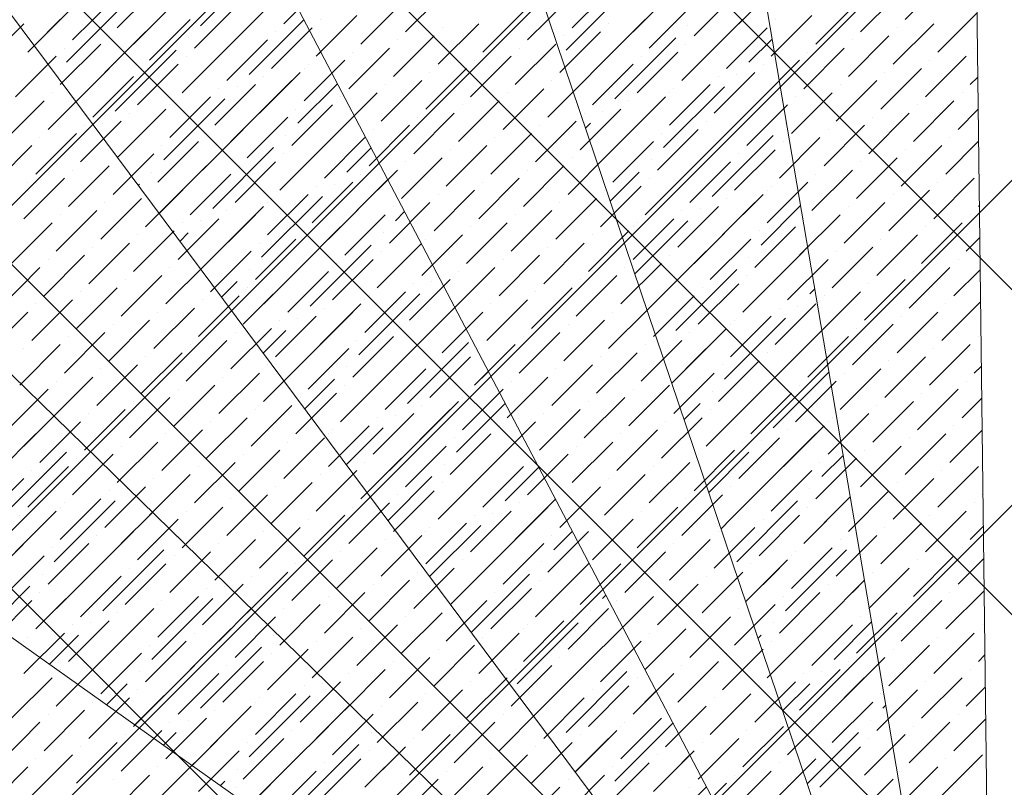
# Model space of a CAD drawing. Header units: millimetres. Extents: x 48523 to 84492, y -23473 to 14877.
# Tile 38 of 69: x 59940 to 61011, y 7531 to 8366. Entities that reach past the tile are written whole.
import ezdxf

# ---------------------------------------------------------------- set-up
doc = ezdxf.new("R2010")
doc.units = ezdxf.units.MM
doc.header["$MEASUREMENT"] = 0
doc.linetypes.add('HIDDENX2', pattern=[0.75, 0.5, -0.25])
doc.layers.get('0').update_dxf_attribs({"lineweight": 5})
for name, color, linetype, lineweight, true_color in [('M-MEP-ELLG-LIGHT', 5, 'Continuous', 15, 0x0000ff), ('RCP XREF$0$A-CEILING-01', 9, 'Continuous', 0, 0x808080), ('RCP XREF$0$A-CELING ELEMENT', 9, 'Continuous', 0, 0x808080)]:
    doc.layers.add(name, color=color, linetype=linetype, lineweight=lineweight, true_color=true_color)

# ---------------------------------------------------------------- blocks, each defined once
blk = doc.blocks.new('RCP XREF')
at = {"layer": 'RCP XREF$0$A-CEILING-01', "color": 8, "linetype": 'Continuous', "lineweight": 0, "true_color": 0x808080}
for p, q in [((11718.3, 5959.4), (4297.7, 13380)), ((11895, 6136.2), (4651.2, 13380)), ((12071.8, 6313), (5004.8, 13380)), ((12248.6, 6489.7), (5358.3, 13380)), ((5687.8, 3920), (15147.8, 13380)), ((12425.4, 6666.5), (5711.9, 13380)), ((6041.3, 3920), (14450, 12328.7)), ((6135, 3660.1), (14450, 11975.1)), ((6452, 3270), (14450, 11268)), ((6135, 3306.6), (11958.4, 9130))]:
    blk.add_line(p, q, dxfattribs=at)
at = {"layer": 'RCP XREF$0$A-CEILING-01', "color": 8, "lineweight": 0, "true_color": 0x808080}
for centre, radius, start, end in [((11004.6, 6932.9), 2087.3, 45.1925, 224.8075), ((11003.8, 6932.2), 1987.3, 45.2002, 224.7998)]:
    blk.add_arc(centre, radius, start, end, dxfattribs=at)
at = {"layer": 'RCP XREF$0$A-CELING ELEMENT', "color": 8, "lineweight": 0, "true_color": 0x808080}
for p, q in [((10975.2, 8919.5), (10995.3, 7256.1)), ((10945.6, 7251), (10665.5, 8890.7)), ((10364.2, 8814), (10897.4, 7238.3)), ((10851.7, 7218.4), (10078.6, 8691.3)), ((9815.7, 8525.6), (10809.7, 7191.8)), ((10772.2, 7159), (9581.8, 8320.9)), ((9382.7, 8082.2), (10740.2, 7120.8))]:
    blk.add_line(p, q, dxfattribs=at)
at = {"layer": 'RCP XREF$0$A-CELING ELEMENT', "color": 8, "linetype": 'Continuous', "lineweight": 0, "true_color": 0x808080, "transparency": 33554687}
for p, q in [((10136.9, 8359.3), (10203.2, 8425.6)), ((10607.6, 8352.7), (10673.9, 8419)), ((10903.7, 8366), (10947.9, 8410.2)), ((10046.3, 8357.1), (10090.5, 8401.3)), ((10064, 8339.4), (10130.3, 8405.7)), ((10227.5, 8361.5), (10271.7, 8405.7)), ((10534.6, 8332.8), (10600.9, 8399.1)), ((10541.3, 8357.1), (10585.5, 8401.3)), ((10722.5, 8361.5), (10766.7, 8405.7)), ((9997.7, 8343.9), (10041.9, 8388.1)), ((10178.9, 8348.3), (10223.1, 8392.5)), ((10360.1, 8352.7), (10404.3, 8396.9)), ((10492.7, 8343.9), (10536.8, 8388.1)), ((10673.9, 8348.3), (10718, 8392.5)), ((10855, 8352.7), (10899.2, 8396.9)), ((9991.1, 8319.6), (10057.3, 8385.9)), ((10130.3, 8335), (10174.5, 8379.2)), ((10311.5, 8339.4), (10355.7, 8383.6)), ((10625.2, 8335), (10669.4, 8379.2)), ((10806.4, 8339.4), (10850.6, 8383.6)), ((9949.1, 8330.6), (9993.3, 8374.8)), ((10262.8, 8326.2), (10307, 8370.4)), ((10444, 8330.6), (10488.2, 8374.8)), ((10757.8, 8326.2), (10802, 8370.4)), ((10939, 8330.6), (10981.8, 8373.4)), ((9900.5, 8317.4), (9944.6, 8361.5)), ((9955.9, 8337.4), (9984.4, 8366)), ((10081.6, 8321.8), (10125.8, 8366)), ((10086.1, 8361.5), (10086.1, 8361.5)), ((10189.9, 8306.3), (10249.5, 8365.8)), ((10196.6, 8366), (10196.6, 8366)), ((10214.2, 8312.9), (10258.4, 8357.1)), ((10267.3, 8366), (10267.3, 8366)), ((10395.4, 8317.4), (10439.6, 8361.5)), ((10399.8, 8357.1), (10399.8, 8357.1)), ((10576.6, 8321.8), (10620.8, 8366)), ((10581, 8361.5), (10581, 8361.5)), ((10660.6, 8299.7), (10726.9, 8366)), ((10667.2, 8359.3), (10667.2, 8359.3)), ((10709.2, 8312.9), (10753.4, 8357.1)), ((10762.2, 8366), (10762.2, 8366)), ((10890.4, 8317.4), (10934.6, 8361.5)), ((10894.8, 8357.1), (10894.8, 8357.1)), ((10033, 8308.5), (10077.2, 8352.7)), ((10037.5, 8348.3), (10037.5, 8348.3)), ((10117, 8286.4), (10183.3, 8352.7)), ((10123.6, 8346.1), (10123.6, 8346.1)), ((10218.7, 8352.7), (10218.7, 8352.7)), ((10346.8, 8304.1), (10391, 8348.3)), ((10528, 8308.5), (10572.2, 8352.7)), ((10532.4, 8348.3), (10532.4, 8348.3)), ((10587.7, 8279.8), (10654, 8346.1)), ((10713.6, 8352.7), (10713.6, 8352.7)), ((10841.8, 8304.1), (10886, 8348.3)), ((9984.4, 8295.3), (10028.6, 8339.4)), ((9988.8, 8335), (9988.8, 8335)), ((10165.6, 8299.7), (10209.8, 8343.9)), ((10170, 8339.4), (10170, 8339.4)), ((10298.2, 8290.8), (10342.4, 8335)), ((10351.2, 8343.9), (10351.2, 8343.9)), ((10479.4, 8295.3), (10523.6, 8339.4)), ((10483.8, 8335), (10483.8, 8335)), ((10594.3, 8339.4), (10594.3, 8339.4)), ((10660.6, 8299.7), (10704.8, 8343.9)), ((10665, 8339.4), (10665, 8339.4)), ((10733.5, 8319.6), (10758.8, 8344.8)), ((10793.2, 8290.8), (10837.4, 8335)), ((10846.2, 8343.9), (10846.2, 8343.9)), ((10978.8, 8335), (10978.8, 8335)), ((9935.8, 8282), (9980, 8326.2)), ((10044.1, 8266.5), (10110.4, 8332.8)), ((10050.7, 8326.2), (10050.7, 8326.2)), ((10117, 8286.4), (10161.2, 8330.6)), ((10121.4, 8326.2), (10121.4, 8326.2)), ((10262.8, 8326.2), (10267.7, 8331.1)), ((10302.6, 8330.6), (10302.6, 8330.6)), ((10430.8, 8282), (10475, 8326.2)), ((10542.4, 8287.5), (10581, 8326.2)), ((10612, 8286.4), (10656.2, 8330.6)), ((10616.4, 8326.2), (10616.4, 8326.2)), ((10797.6, 8330.6), (10797.6, 8330.6)), ((10925.8, 8282), (10970, 8326.2)), ((10001.2, 8276.7), (10037.5, 8312.9)), ((10068.4, 8273.2), (10112.6, 8317.4)), ((10072.8, 8312.9), (10072.8, 8312.9)), ((10249.6, 8277.6), (10293.8, 8321.8)), ((10249.6, 8312.9), (10249.6, 8312.9)), ((10254, 8317.4), (10254, 8317.4)), ((10382.2, 8268.7), (10426.4, 8312.9)), ((10435.2, 8321.8), (10435.2, 8321.8)), ((10563.4, 8273.2), (10607.6, 8317.4)), ((10567.8, 8312.9), (10567.8, 8312.9)), ((10744.6, 8277.6), (10788.8, 8321.8)), ((10749, 8317.4), (10749, 8317.4)), ((10877.1, 8268.7), (10921.3, 8312.9)), ((10930.2, 8321.8), (10930.2, 8321.8)), ((10019.8, 8259.9), (10064, 8304.1)), ((10201, 8264.3), (10245.2, 8308.5)), ((10205.4, 8304.1), (10205.4, 8304.1)), ((10386.6, 8308.5), (10386.6, 8308.5)), ((10514.8, 8259.9), (10558.9, 8304.1)), ((10695.9, 8264.3), (10740.1, 8308.5)), ((10700.4, 8304.1), (10700.4, 8304.1)), ((10720.3, 8306.3), (10720.3, 8306.3)), ((10881.6, 8308.5), (10881.6, 8308.5)), ((10974.4, 8295.3), (10982.7, 8303.5)), ((10024.2, 8299.7), (10024.2, 8299.7)), ((10152.4, 8251.1), (10196.6, 8295.3)), ((10170, 8233.4), (10236.3, 8299.7)), ((10176.7, 8293), (10176.7, 8293)), ((10243, 8253.3), (10286, 8296.3)), ((10333.6, 8255.5), (10377.8, 8299.7)), ((10338, 8295.3), (10338, 8295.3)), ((10519.2, 8299.7), (10519.2, 8299.7)), ((10640.7, 8226.8), (10707, 8293)), ((10647.3, 8251.1), (10691.5, 8295.3)), ((10713.6, 8246.6), (10766.5, 8299.5)), ((10828.5, 8255.5), (10872.7, 8299.7)), ((10833, 8295.3), (10833, 8295.3)), ((9971.2, 8246.6), (10015.4, 8290.8)), ((9975.6, 8286.4), (9975.6, 8286.4)), ((10103.7, 8237.8), (10147.9, 8282)), ((10156.8, 8290.8), (10156.8, 8290.8)), ((10284.9, 8242.2), (10329.1, 8286.4)), ((10289.4, 8282), (10289.4, 8282)), ((10466.1, 8246.6), (10510.3, 8290.8)), ((10470.6, 8286.4), (10470.6, 8286.4)), ((10598.7, 8237.8), (10642.9, 8282)), ((10647.3, 8286.4), (10647.3, 8286.4)), ((10651.8, 8290.8), (10651.8, 8290.8)), ((10779.9, 8242.2), (10824.1, 8286.4)), ((10784.3, 8282), (10784.3, 8282)), ((10965.5, 8286.4), (10965.5, 8286.4)), ((9922.6, 8233.4), (9966.7, 8277.6)), ((10097.1, 8213.5), (10163.4, 8279.8)), ((10103.7, 8273.2), (10103.7, 8273.2)), ((10108.2, 8277.6), (10108.2, 8277.6)), ((10236.3, 8229), (10280.5, 8273.2)), ((10417.5, 8233.4), (10461.7, 8277.6)), ((10421.9, 8273.2), (10421.9, 8273.2)), ((10569.2, 8208.3), (10634.1, 8273.2)), ((10603.1, 8277.6), (10603.1, 8277.6)), ((10731.3, 8229), (10775.5, 8273.2)), ((10912.5, 8233.4), (10956.7, 8277.6)), ((10916.9, 8273.2), (10916.9, 8273.2)), ((10046.5, 8215.9), (10090.5, 8259.9)), ((10055.1, 8224.5), (10099.3, 8268.7)), ((10059.6, 8264.3), (10059.6, 8264.3)), ((10187.7, 8215.7), (10231.9, 8259.9)), ((10240.7, 8268.7), (10240.7, 8268.7)), ((10302.6, 8259.9), (10302.6, 8259.9)), ((10368.9, 8220.1), (10413.1, 8264.3)), ((10373.3, 8259.9), (10373.3, 8259.9)), ((10550.1, 8224.5), (10594.3, 8268.7)), ((10554.5, 8264.3), (10554.5, 8264.3)), ((10574.4, 8266.5), (10574.4, 8266.5)), ((10682.7, 8215.7), (10726.9, 8259.9)), ((10735.7, 8268.7), (10735.7, 8268.7)), ((10863.9, 8220.1), (10908.1, 8264.3)), ((10868.3, 8259.9), (10868.3, 8259.9)), ((10961.1, 8246.6), (10983.1, 8268.6)), ((10006.5, 8211.3), (10050.7, 8255.5)), ((10010.9, 8251.1), (10010.9, 8251.1)), ((10030.8, 8253.3), (10030.8, 8253.3)), ((10192.1, 8255.5), (10192.1, 8255.5)), ((10320.3, 8206.9), (10364.5, 8251.1)), ((10501.5, 8211.3), (10545.7, 8255.5)), ((10505.9, 8251.1), (10505.9, 8251.1)), ((10555.8, 8247.9), (10561.2, 8253.3)), ((10687.1, 8255.5), (10687.1, 8255.5)), ((10773.3, 8253.3), (10773.3, 8253.3)), ((10815.3, 8206.9), (10859.5, 8251.1)), ((9957.9, 8198), (10002.1, 8242.2)), ((9962.3, 8237.8), (9962.3, 8237.8)), ((10139.1, 8202.4), (10183.3, 8246.6)), ((10143.5, 8242.2), (10143.5, 8242.2)), ((10223.1, 8180.3), (10289.4, 8246.6)), ((10229.7, 8240), (10229.7, 8240)), ((10271.7, 8193.6), (10315.9, 8237.8)), ((10324.7, 8246.6), (10324.7, 8246.6)), ((10452.9, 8198), (10497.1, 8242.2)), ((10457.3, 8237.8), (10457.3, 8237.8)), ((10634.1, 8202.4), (10678.3, 8246.6)), ((10638.5, 8242.2), (10638.5, 8242.2)), ((10693.7, 8173.7), (10760, 8240)), ((10766.7, 8193.6), (10810.9, 8237.8)), ((10819.7, 8246.6), (10819.7, 8246.6)), ((10952.3, 8237.8), (10952.3, 8237.8)), ((9909.3, 8184.8), (9953.5, 8229)), ((10090.5, 8189.2), (10134.7, 8233.4)), ((10094.9, 8229), (10094.9, 8229)), ((10276.1, 8233.4), (10276.1, 8233.4)), ((10404.3, 8184.8), (10448.5, 8229)), ((10585.5, 8189.2), (10629.7, 8233.4)), ((10589.9, 8229), (10589.9, 8229)), ((10700.4, 8233.4), (10700.4, 8233.4)), ((10771.1, 8233.4), (10771.1, 8233.4)), ((10899.2, 8184.8), (10943.4, 8229)), ((10947.9, 8198), (10983.5, 8233.7)), ((10041.9, 8175.9), (10086.1, 8220.1)), ((10150.2, 8160.5), (10216.4, 8226.8)), ((10156.8, 8220.1), (10156.8, 8220.1)), ((10223.1, 8180.3), (10267.3, 8224.5)), ((10227.5, 8220.1), (10227.5, 8220.1)), ((10296, 8200.2), (10322.5, 8226.7)), ((10408.7, 8224.5), (10408.7, 8224.5)), ((10536.8, 8175.9), (10581, 8220.1)), ((10620.8, 8153.8), (10687.1, 8220.1)), ((10718, 8180.3), (10762.2, 8224.5)), ((10722.5, 8220.1), (10722.5, 8220.1)), ((10903.7, 8224.5), (10903.7, 8224.5)), ((9993.3, 8162.7), (10037.5, 8206.9)), ((10046.3, 8215.7), (10046.3, 8215.7)), ((10091.8, 8155.1), (10143.5, 8206.9)), ((10174.5, 8167.1), (10218.7, 8211.3)), ((10178.9, 8206.9), (10178.9, 8206.9)), ((10355.7, 8171.5), (10399.8, 8215.7)), ((10360.1, 8211.3), (10360.1, 8211.3)), ((10488.2, 8162.7), (10532.4, 8206.9)), ((10541.3, 8215.7), (10541.3, 8215.7)), ((10627.4, 8213.5), (10627.4, 8213.5)), ((10669.4, 8167.1), (10713.6, 8211.3)), ((10673.9, 8206.9), (10673.9, 8206.9)), ((10766.7, 8193.6), (10782, 8208.9)), ((10850.6, 8171.5), (10894.8, 8215.7)), ((10855, 8211.3), (10855, 8211.3)), ((9997.7, 8202.4), (9997.7, 8202.4)), ((10083.9, 8200.2), (10083.9, 8200.2)), ((10125.8, 8153.8), (10170, 8198)), ((10307, 8158.3), (10351.2, 8202.4)), ((10311.5, 8198), (10311.5, 8198)), ((10492.7, 8202.4), (10492.7, 8202.4)), ((10582.6, 8168.6), (10614.2, 8200.2)), ((10620.8, 8153.8), (10665, 8198)), ((10802, 8158.3), (10846.2, 8202.4)), ((10806.4, 8198), (10806.4, 8198)), ((9944.6, 8149.4), (9988.8, 8193.6)), ((9949.1, 8189.2), (9949.1, 8189.2)), ((10069.1, 8185.5), (10070.6, 8187)), ((10077.2, 8140.6), (10121.4, 8184.8)), ((10130.3, 8193.6), (10130.3, 8193.6)), ((10258.4, 8145), (10302.6, 8189.2)), ((10262.8, 8184.8), (10262.8, 8184.8)), ((10276.1, 8127.3), (10340.7, 8191.9)), ((10282.7, 8187), (10282.7, 8187)), ((10439.6, 8149.4), (10483.8, 8193.6)), ((10444, 8189.2), (10444, 8189.2)), ((10572.2, 8140.6), (10616.4, 8184.8)), ((10625.2, 8193.6), (10625.2, 8193.6)), ((10753.4, 8145), (10797.6, 8189.2)), ((10757.8, 8184.8), (10757.8, 8184.8)), ((10934.6, 8149.4), (10978.8, 8193.6)), ((10939, 8189.2), (10939, 8189.2)), ((10081.6, 8180.3), (10081.6, 8180.3)), ((10203.2, 8107.4), (10269.5, 8173.7)), ((10209.8, 8131.7), (10254, 8175.9)), ((10391, 8136.2), (10435.2, 8180.3)), ((10395.4, 8175.9), (10395.4, 8175.9)), ((10576.6, 8180.3), (10576.6, 8180.3)), ((10704.8, 8131.7), (10749, 8175.9)), ((10753.4, 8180.3), (10753.4, 8180.3)), ((10886, 8136.2), (10930.2, 8180.3)), ((10890.4, 8175.9), (10890.4, 8175.9)), ((10028.6, 8127.3), (10072.8, 8171.5)), ((10033, 8167.1), (10033, 8167.1)), ((10209.8, 8167.1), (10209.8, 8167.1)), ((10214.2, 8171.5), (10214.2, 8171.5)), ((10342.4, 8122.9), (10386.6, 8167.1)), ((10523.6, 8127.3), (10567.8, 8171.5)), ((10528, 8167.1), (10528, 8167.1)), ((10673.9, 8100.8), (10740.1, 8167.1)), ((10709.2, 8171.5), (10709.2, 8171.5)), ((10746.8, 8120.7), (10789.7, 8163.6)), ((10837.4, 8122.9), (10881.6, 8167.1)), ((10983.2, 8162.7), (10984.3, 8163.8)), ((9980, 8114.1), (10024.2, 8158.3)), ((9984.4, 8153.8), (9984.4, 8153.8)), ((10137.1, 8094.3), (10196.6, 8153.8)), ((10161.2, 8118.5), (10205.4, 8162.7)), ((10165.6, 8158.3), (10165.6, 8158.3)), ((10293.8, 8109.6), (10338, 8153.8)), ((10346.8, 8162.7), (10346.8, 8162.7)), ((10349, 8147.2), (10359, 8157.2)), ((10475, 8114.1), (10519.2, 8158.3)), ((10479.4, 8153.8), (10479.4, 8153.8)), ((10656.2, 8118.5), (10700.4, 8162.7)), ((10660.6, 8158.3), (10660.6, 8158.3)), ((10680.5, 8160.5), (10680.5, 8160.5)), ((10788.8, 8109.6), (10833, 8153.8)), ((10841.8, 8162.7), (10841.8, 8162.7)), ((10974.4, 8153.8), (10974.4, 8153.8)), ((9931.4, 8100.8), (9975.6, 8145)), ((10112.6, 8105.2), (10156.8, 8149.4)), ((10117, 8145), (10117, 8145)), ((10136.9, 8147.2), (10136.9, 8147.2)), ((10298.2, 8149.4), (10298.2, 8149.4)), ((10426.4, 8100.8), (10470.6, 8145)), ((10607.6, 8105.2), (10651.8, 8149.4)), ((10609.4, 8089.4), (10667.2, 8147.2)), ((10612, 8145), (10612, 8145)), ((10793.2, 8149.4), (10793.2, 8149.4)), ((10921.3, 8100.8), (10965.5, 8145)), ((10064, 8092), (10108.2, 8136.2)), ((10068.4, 8131.7), (10068.4, 8131.7)), ((10114.4, 8124.7), (10123.6, 8133.9)), ((10245.2, 8096.4), (10289.4, 8140.6)), ((10249.6, 8136.2), (10249.6, 8136.2)), ((10335.8, 8133.9), (10335.8, 8133.9)), ((10377.8, 8087.5), (10421.9, 8131.7)), ((10430.8, 8140.6), (10430.8, 8140.6)), ((10558.9, 8092), (10603.1, 8136.2)), ((10563.4, 8131.7), (10563.4, 8131.7)), ((10607.6, 8140.6), (10607.6, 8140.6)), ((10740.1, 8096.4), (10784.3, 8140.6)), ((10744.6, 8136.2), (10744.6, 8136.2)), ((10872.7, 8087.5), (10916.9, 8131.7)), ((10925.8, 8140.6), (10925.8, 8140.6)), ((10015.4, 8078.7), (10059.6, 8122.9)), ((10196.6, 8083.1), (10240.7, 8127.3)), ((10201, 8122.9), (10201, 8122.9)), ((10256.2, 8054.4), (10322.5, 8120.7)), ((10329.1, 8074.3), (10377.2, 8122.4)), ((10382.2, 8127.3), (10382.2, 8127.3)), ((10510.3, 8078.7), (10554.5, 8122.9)), ((10691.5, 8083.1), (10735.7, 8127.3)), ((10695.9, 8122.9), (10695.9, 8122.9)), ((10877.1, 8127.3), (10877.1, 8127.3)), ((10970, 8114.1), (10984.8, 8128.9)), ((9966.7, 8065.4), (10010.9, 8109.6)), ((10019.8, 8118.5), (10019.8, 8118.5)), ((10147.9, 8069.9), (10192.1, 8114.1)), ((10152.4, 8109.6), (10152.4, 8109.6)), ((10262.8, 8114.1), (10262.8, 8114.1)), ((10329.1, 8074.3), (10373.3, 8118.5)), ((10333.6, 8114.1), (10333.6, 8114.1)), ((10461.7, 8065.4), (10505.9, 8109.6)), ((10514.8, 8118.5), (10514.8, 8118.5)), ((10642.9, 8069.9), (10687.1, 8114.1)), ((10647.3, 8109.6), (10647.3, 8109.6)), ((10726.9, 8047.8), (10793.2, 8114.1)), ((10824.1, 8074.3), (10868.3, 8118.5)), ((10828.5, 8114.1), (10828.5, 8114.1)), ((9971.2, 8105.2), (9971.2, 8105.2)), ((10099.3, 8056.6), (10143.5, 8100.8)), ((10183.3, 8034.5), (10249.6, 8100.8)), ((10280.5, 8061), (10324.7, 8105.2)), ((10284.9, 8100.8), (10284.9, 8100.8)), ((10466.1, 8105.2), (10466.1, 8105.2)), ((10594.3, 8056.6), (10638.5, 8100.8)), ((10733.5, 8107.4), (10733.5, 8107.4)), ((10775.5, 8061), (10819.7, 8105.2)), ((10779.9, 8100.8), (10779.9, 8100.8)), ((10961.1, 8105.2), (10961.1, 8105.2)), ((9918.1, 8052.2), (9962.3, 8096.4)), ((10103.7, 8096.4), (10103.7, 8096.4)), ((10189.9, 8094.2), (10189.9, 8094.2)), ((10231.9, 8047.8), (10276.1, 8092)), ((10413.1, 8052.2), (10457.3, 8096.4)), ((10417.5, 8092), (10417.5, 8092)), ((10598.7, 8096.4), (10598.7, 8096.4)), ((10654, 8027.9), (10720.3, 8094.2)), ((10726.9, 8047.8), (10771.1, 8092)), ((10908.1, 8052.2), (10952.3, 8096.4)), ((10912.5, 8092), (10912.5, 8092)), ((10956.7, 8065.4), (10985.2, 8093.9)), ((10050.7, 8043.3), (10094.9, 8087.5)), ((10055.1, 8083.1), (10055.1, 8083.1)), ((10159.7, 8063.9), (10176.7, 8080.9)), ((10183.3, 8034.5), (10227.5, 8078.7)), ((10236.3, 8087.5), (10236.3, 8087.5)), ((10364.5, 8038.9), (10408.7, 8083.1)), ((10368.9, 8078.7), (10368.9, 8078.7)), ((10388.8, 8080.9), (10388.8, 8080.9)), ((10545.7, 8043.3), (10589.9, 8087.5)), ((10550.1, 8083.1), (10550.1, 8083.1)), ((10660.6, 8087.5), (10660.6, 8087.5)), ((10678.3, 8034.5), (10722.5, 8078.7)), ((10731.3, 8087.5), (10731.3, 8087.5)), ((10859.5, 8038.9), (10903.7, 8083.1)), ((10863.9, 8078.7), (10863.9, 8078.7)), ((10002.1, 8030.1), (10046.3, 8074.3)), ((10006.5, 8069.9), (10006.5, 8069.9)), ((10187.7, 8074.3), (10187.7, 8074.3)), ((10309.2, 8001.4), (10375.5, 8067.7)), ((10315.9, 8025.7), (10360.1, 8069.9)), ((10497.1, 8030.1), (10541.3, 8074.3)), ((10501.5, 8069.9), (10501.5, 8069.9)), ((10622.8, 8049.8), (10647.3, 8074.3)), ((10682.7, 8074.3), (10682.7, 8074.3)), ((10799.8, 8067.7), (10805.2, 8073.1)), ((10810.9, 8025.7), (10855, 8069.9)), ((9953.5, 8016.8), (9997.7, 8061)), ((9957.9, 8056.6), (9957.9, 8056.6)), ((10134.7, 8021.2), (10178.9, 8065.4)), ((10139.1, 8061), (10139.1, 8061)), ((10267.3, 8012.4), (10311.5, 8056.6)), ((10315.9, 8061), (10315.9, 8061)), ((10320.3, 8065.4), (10320.3, 8065.4)), ((10448.5, 8016.8), (10492.7, 8061)), ((10452.9, 8056.6), (10452.9, 8056.6)), ((10629.7, 8021.2), (10673.9, 8065.4)), ((10634.1, 8061), (10634.1, 8061)), ((10762.2, 8012.4), (10806.4, 8056.6)), ((10815.3, 8065.4), (10815.3, 8065.4)), ((10943.4, 8016.8), (10985.6, 8059)), ((10947.9, 8056.6), (10947.9, 8056.6)), ((9904.9, 8003.6), (9949.1, 8047.8)), ((10086.1, 8008), (10130.3, 8052.2)), ((10090.5, 8047.8), (10090.5, 8047.8)), ((10236.3, 7981.5), (10302.6, 8047.8)), ((10271.7, 8052.2), (10271.7, 8052.2)), ((10382.2, 8021.2), (10413.8, 8052.8)), ((10399.8, 8003.6), (10444, 8047.8)), ((10581, 8008), (10625.2, 8052.2)), ((10585.5, 8047.8), (10585.5, 8047.8)), ((10766.7, 8052.2), (10766.7, 8052.2)), ((10786.5, 8054.4), (10786.5, 8054.4)), ((10894.8, 8003.6), (10939, 8047.8)), ((10037.5, 7994.7), (10081.6, 8038.9)), ((10041.9, 8034.5), (10041.9, 8034.5)), ((10218.7, 7999.2), (10262.8, 8043.3)), ((10223.1, 8038.9), (10223.1, 8038.9)), ((10243, 8041.1), (10243, 8041.1)), ((10351.2, 7990.3), (10395.4, 8034.5)), ((10404.3, 8043.3), (10404.3, 8043.3)), ((10532.4, 7994.7), (10576.6, 8038.9)), ((10536.8, 8034.5), (10536.8, 8034.5)), ((10707, 7974.8), (10773.3, 8041.1)), ((10713.6, 7999.2), (10757.8, 8043.3)), ((10713.6, 8034.5), (10713.6, 8034.5)), ((10718, 8038.9), (10718, 8038.9)), ((10846.2, 7990.3), (10890.4, 8034.5)), ((10899.2, 8043.3), (10899.2, 8043.3)), ((9988.8, 7981.5), (10033, 8025.7)), ((10170, 7985.9), (10214.2, 8030.1)), ((10174.5, 8025.7), (10174.5, 8025.7)), ((10205, 8003.2), (10229.7, 8027.9)), ((10355.7, 8030.1), (10355.7, 8030.1)), ((10483.8, 7981.5), (10528, 8025.7)), ((10665, 7985.9), (10709.2, 8030.1)), ((10669.4, 8025.7), (10669.4, 8025.7)), ((10779.9, 7994.7), (10812.9, 8027.8)), ((10850.6, 8030.1), (10850.6, 8030.1)), ((9993.3, 8021.2), (9993.3, 8021.2)), ((10121.4, 7972.6), (10165.6, 8016.8)), ((10302.6, 7977.1), (10346.8, 8021.2)), ((10307, 8016.8), (10307, 8016.8)), ((10362.3, 7948.3), (10428.6, 8014.6)), ((10488.2, 8021.2), (10488.2, 8021.2)), ((10616.4, 7972.6), (10660.6, 8016.8)), ((10640.7, 8014.6), (10640.7, 8014.6)), ((10649.6, 7970.5), (10700.4, 8021.2)), ((10797.6, 7977.1), (10841.8, 8021.2)), ((10802, 8016.8), (10802, 8016.8)), ((10983.2, 8021.2), (10983.2, 8021.2)), ((9940.2, 7968.2), (9984.4, 8012.4)), ((9944.6, 8008), (9944.6, 8008)), ((10072.8, 7959.4), (10117, 8003.6)), ((10125.8, 8012.4), (10125.8, 8012.4)), ((10254, 7963.8), (10298.2, 8008)), ((10258.4, 8003.6), (10258.4, 8003.6)), ((10368.9, 8008), (10368.9, 8008)), ((10435.2, 7968.2), (10479.4, 8012.4)), ((10439.6, 8008), (10439.6, 8008)), ((10567.8, 7959.4), (10612, 8003.6)), ((10620.8, 8012.4), (10620.8, 8012.4)), ((10749, 7963.8), (10793.2, 8008)), ((10753.4, 8003.6), (10753.4, 8003.6)), ((10930.2, 7968.2), (10974.4, 8012.4)), ((10934.6, 8008), (10934.6, 8008)), ((10077.2, 7999.2), (10077.2, 7999.2)), ((10205.4, 7950.5), (10249.6, 7994.7)), ((10289.4, 7928.4), (10355.7, 7994.7)), ((10386.6, 7955), (10430.8, 7999.2)), ((10391, 7994.7), (10391, 7994.7)), ((10572.2, 7999.2), (10572.2, 7999.2)), ((10700.4, 7950.5), (10744.6, 7994.7)), ((10881.6, 7955), (10925.8, 7999.2)), ((10886, 7994.7), (10886, 7994.7)), ((10024.2, 7946.1), (10068.4, 7990.3)), ((10028.6, 7985.9), (10028.6, 7985.9)), ((10156.8, 7937.3), (10201, 7981.5)), ((10209.8, 7990.3), (10209.8, 7990.3)), ((10296, 7988.1), (10296, 7988.1)), ((10338, 7941.7), (10382.2, 7985.9)), ((10342.4, 7981.5), (10342.4, 7981.5)), ((10435.2, 7968.2), (10450.3, 7983.3)), ((10519.2, 7946.1), (10563.4, 7990.3)), ((10523.6, 7985.9), (10523.6, 7985.9)), ((10651.8, 7937.3), (10695.9, 7981.5)), ((10704.8, 7990.3), (10704.8, 7990.3)), ((10760, 7921.8), (10820.7, 7982.5)), ((10766.7, 7981.5), (10766.7, 7981.5)), ((10833, 7941.7), (10877.1, 7985.9)), ((10837.4, 7981.5), (10837.4, 7981.5)), ((10978.8, 7981.5), (10986.5, 7989.1)), ((9975.6, 7932.9), (10019.8, 7977.1)), ((9980, 7972.6), (9980, 7972.6)), ((10161.2, 7977.1), (10161.2, 7977.1)), ((10250.3, 7942.4), (10282.7, 7974.8)), ((10289.4, 7928.4), (10333.6, 7972.6)), ((10470.6, 7932.9), (10514.8, 7977.1)), ((10475, 7972.6), (10475, 7972.6)), ((10656.2, 7977.1), (10656.2, 7977.1)), ((10784.3, 7928.4), (10828.5, 7972.6)), ((10970, 7972.6), (10970, 7972.6)), ((9927, 7919.6), (9971.2, 7963.8)), ((10108.2, 7924), (10152.4, 7968.2)), ((10112.6, 7963.8), (10112.6, 7963.8)), ((10240.7, 7915.2), (10284.9, 7959.4)), ((10293.8, 7968.2), (10293.8, 7968.2)), ((10421.9, 7919.6), (10466.1, 7963.8)), ((10426.4, 7959.4), (10426.4, 7959.4)), ((10603.1, 7924), (10647.3, 7968.2)), ((10607.6, 7963.8), (10607.6, 7963.8)), ((10687.1, 7901.9), (10753.4, 7968.2)), ((10693.7, 7961.6), (10693.7, 7961.6)), ((10735.7, 7915.2), (10779.9, 7959.4)), ((10788.8, 7968.2), (10788.8, 7968.2)), ((10916.9, 7919.6), (10961.1, 7963.8)), ((10921.3, 7959.4), (10921.3, 7959.4)), ((10059.6, 7910.8), (10103.7, 7955)), ((10064, 7950.5), (10064, 7950.5)), ((10245.2, 7955), (10245.2, 7955)), ((10373.3, 7906.3), (10417.5, 7950.5)), ((10415.3, 7895.3), (10468.5, 7948.5)), ((10421.9, 7955), (10421.9, 7955)), ((10554.5, 7910.8), (10598.7, 7955)), ((10558.9, 7950.5), (10558.9, 7950.5)), ((10740.1, 7955), (10740.1, 7955)), ((10868.3, 7906.3), (10912.5, 7950.5)), ((10965.5, 7932.9), (10986.9, 7954.2)), ((10010.9, 7897.5), (10055.1, 7941.7)), ((10192.1, 7901.9), (10236.3, 7946.1)), ((10196.6, 7941.7), (10196.6, 7941.7)), ((10342.4, 7875.4), (10408.7, 7941.7)), ((10377.8, 7946.1), (10377.8, 7946.1)), ((10505.9, 7897.5), (10550.1, 7941.7)), ((10663, 7930.9), (10680.5, 7948.3)), ((10687.1, 7901.9), (10731.3, 7946.1)), ((10691.5, 7941.7), (10691.5, 7941.7)), ((10872.7, 7946.1), (10872.7, 7946.1)), ((9944.6, 7901.9), (9977.4, 7934.7)), ((9962.3, 7884.2), (10006.5, 7928.4)), ((10015.4, 7937.3), (10015.4, 7937.3)), ((10143.5, 7888.7), (10187.7, 7932.9)), ((10147.9, 7928.4), (10147.9, 7928.4)), ((10324.7, 7893.1), (10368.9, 7937.3)), ((10329.1, 7932.9), (10329.1, 7932.9)), ((10349, 7935.1), (10349, 7935.1)), ((10457.3, 7884.2), (10501.5, 7928.4)), ((10510.3, 7937.3), (10510.3, 7937.3)), ((10638.5, 7888.7), (10682.7, 7932.9)), ((10642.9, 7928.4), (10642.9, 7928.4)), ((10819.7, 7893.1), (10863.9, 7937.3)), ((10819.7, 7928.4), (10819.7, 7928.4)), ((10824.1, 7932.9), (10824.1, 7932.9)), ((9966.7, 7924), (9966.7, 7924)), ((10094.9, 7875.4), (10139.1, 7919.6)), ((10276.1, 7879.8), (10320.3, 7924)), ((10280.5, 7919.6), (10280.5, 7919.6)), ((10295.6, 7881.6), (10335.8, 7921.8)), ((10461.7, 7924), (10461.7, 7924)), ((10589.9, 7875.4), (10634.1, 7919.6)), ((10771.1, 7879.8), (10815.3, 7924)), ((10775.5, 7919.6), (10775.5, 7919.6)), ((10952.3, 7884.2), (10987.3, 7919.3)), ((10956.7, 7924), (10956.7, 7924)), ((9913.7, 7871), (9957.9, 7915.2)), ((10046.3, 7862.2), (10090.5, 7906.3)), ((10099.3, 7915.2), (10099.3, 7915.2)), ((10227.5, 7866.6), (10271.7, 7910.8)), ((10231.9, 7906.3), (10231.9, 7906.3)), ((10276.1, 7915.2), (10276.1, 7915.2)), ((10408.7, 7871), (10452.9, 7915.2)), ((10413.1, 7910.8), (10413.1, 7910.8)), ((10541.3, 7862.2), (10585.5, 7906.3)), ((10594.3, 7915.2), (10594.3, 7915.2)), ((10722.5, 7866.6), (10766.7, 7910.8)), ((10726.9, 7906.3), (10726.9, 7906.3)), ((10740.1, 7848.9), (10806.4, 7915.2)), ((10746.8, 7908.6), (10746.8, 7908.6)), ((10903.7, 7871), (10947.9, 7915.2)), ((10908.1, 7910.8), (10908.1, 7910.8)), ((9924.8, 7829), (9991.1, 7895.3)), ((10050.7, 7901.9), (10050.7, 7901.9)), ((10178.9, 7853.3), (10223.1, 7897.5)), ((10360.1, 7857.7), (10404.3, 7901.9)), ((10364.5, 7897.5), (10364.5, 7897.5)), ((10475, 7901.9), (10475, 7901.9)), ((10545.7, 7901.9), (10545.7, 7901.9)), ((10673.9, 7853.3), (10718, 7897.5)), ((10689.9, 7851.6), (10733.5, 7895.3)), ((10855, 7857.7), (10899.2, 7901.9)), ((10859.5, 7897.5), (10859.5, 7897.5)), ((9997.7, 7848.9), (10041.9, 7893.1)), ((10002.1, 7888.7), (10002.1, 7888.7)), ((10130.3, 7840.1), (10174.5, 7884.2)), ((10183.3, 7893.1), (10183.3, 7893.1)), ((10311.5, 7844.5), (10355.7, 7888.7)), ((10315.9, 7884.2), (10315.9, 7884.2)), ((10395.4, 7822.4), (10461.7, 7888.7)), ((10492.7, 7848.9), (10536.8, 7893.1)), ((10497.1, 7888.7), (10497.1, 7888.7)), ((10625.2, 7840.1), (10669.4, 7884.2)), ((10678.3, 7893.1), (10678.3, 7893.1)), ((10806.4, 7844.5), (10850.6, 7888.7)), ((10810.9, 7884.2), (10810.9, 7884.2)), ((10813.1, 7868.8), (10836.2, 7891.9)), ((9949.1, 7835.6), (9993.3, 7879.8)), ((9953.5, 7875.4), (9953.5, 7875.4)), ((9997.7, 7848.9), (10031.1, 7882.3)), ((10134.7, 7879.8), (10134.7, 7879.8)), ((10262.8, 7831.2), (10307, 7875.4)), ((10402.1, 7882), (10402.1, 7882)), ((10444, 7835.6), (10488.2, 7879.8)), ((10448.5, 7875.4), (10448.5, 7875.4)), ((10468.3, 7842.3), (10505, 7878.9)), ((10629.7, 7879.8), (10629.7, 7879.8)), ((10757.8, 7831.2), (10802, 7875.4)), ((10939, 7835.6), (10983.2, 7879.8)), ((10943.4, 7875.4), (10943.4, 7875.4)), ((9900.5, 7822.4), (9944.6, 7866.6)), ((10081.6, 7826.8), (10125.8, 7871)), ((10086.1, 7866.6), (10086.1, 7866.6)), ((10267.3, 7871), (10267.3, 7871)), ((10340.9, 7820.8), (10388.8, 7868.8)), ((10395.4, 7822.4), (10439.6, 7866.6)), ((10576.6, 7826.8), (10620.8, 7871)), ((10581, 7866.6), (10581, 7866.6)), ((10762.2, 7871), (10762.2, 7871)), ((10890.4, 7822.4), (10934.6, 7866.6)), ((10033, 7813.5), (10077.2, 7857.7)), ((10037.5, 7853.3), (10037.5, 7853.3)), ((10057.3, 7855.5), (10057.3, 7855.5)), ((10214.2, 7818), (10258.4, 7862.2)), ((10218.7, 7857.7), (10218.7, 7857.7)), ((10329.1, 7862.2), (10329.1, 7862.2)), ((10346.8, 7809.1), (10391, 7853.3)), ((10399.8, 7862.2), (10399.8, 7862.2)), ((10528, 7813.5), (10572.2, 7857.7)), ((10532.4, 7853.3), (10532.4, 7853.3)), ((10709.2, 7818), (10753.4, 7862.2)), ((10713.6, 7857.7), (10713.6, 7857.7)), ((10799.8, 7855.5), (10799.8, 7855.5)), ((10841.8, 7809.1), (10886, 7853.3)), ((10894.8, 7862.2), (10894.8, 7862.2)), ((9977.8, 7776), (10044.1, 7842.3)), ((9984.4, 7800.3), (10028.6, 7844.5)), ((10165.6, 7804.7), (10209.8, 7848.9)), ((10170, 7844.5), (10170, 7844.5)), ((10351.2, 7848.9), (10351.2, 7848.9)), ((10479.4, 7800.3), (10523.6, 7844.5)), ((10660.6, 7804.7), (10704.8, 7848.9)), ((10665, 7844.5), (10665, 7844.5)), ((10720.3, 7776), (10786.5, 7842.3)), ((10793.2, 7795.9), (10843.9, 7846.6)), ((10846.2, 7848.9), (10846.2, 7848.9)), ((10987.6, 7848.9), (10988.2, 7849.4)), ((9935.8, 7787), (9980, 7831.2)), ((9984.4, 7835.6), (9984.4, 7835.6)), ((9988.8, 7840.1), (9988.8, 7840.1)), ((10117, 7791.4), (10161.2, 7835.6)), ((10121.4, 7831.2), (10121.4, 7831.2)), ((10298.2, 7795.9), (10342.4, 7840.1)), ((10302.6, 7835.6), (10302.6, 7835.6)), ((10430.8, 7787), (10475, 7831.2)), ((10448.5, 7769.3), (10514.8, 7835.6)), ((10483.8, 7840.1), (10483.8, 7840.1)), ((10612, 7791.4), (10656.2, 7835.6)), ((10616.4, 7831.2), (10616.4, 7831.2)), ((10726.9, 7835.6), (10726.9, 7835.6)), ((10793.2, 7795.9), (10837.4, 7840.1)), ((10797.6, 7835.6), (10797.6, 7835.6)), ((10925.8, 7787), (10970, 7831.2)), ((10978.8, 7840.1), (10978.8, 7840.1)), ((9904.9, 7756.1), (9971.2, 7822.4)), ((9940.2, 7826.8), (9940.2, 7826.8)), ((10050.7, 7795.9), (10084.8, 7829.9)), ((10068.4, 7778.2), (10112.6, 7822.4)), ((10249.6, 7782.6), (10293.8, 7826.8)), ((10254, 7822.4), (10254, 7822.4)), ((10435.2, 7826.8), (10435.2, 7826.8)), ((10455.1, 7829), (10455.1, 7829)), ((10563.4, 7778.2), (10607.6, 7822.4)), ((10703.3, 7812), (10713.6, 7822.4)), ((10744.6, 7782.6), (10788.8, 7826.8)), ((10749, 7822.4), (10749, 7822.4)), ((10930.2, 7826.8), (10930.2, 7826.8)), ((10072.8, 7818), (10072.8, 7818)), ((10201, 7769.3), (10245.2, 7813.5)), ((10382.2, 7773.8), (10426.4, 7818)), ((10386.2, 7760.1), (10441.8, 7815.7)), ((10386.6, 7813.5), (10386.6, 7813.5)), ((10521.4, 7789.2), (10541.5, 7809.4)), ((10567.8, 7818), (10567.8, 7818)), ((10695.9, 7769.3), (10740.1, 7813.5)), ((10877.1, 7773.8), (10921.3, 7818)), ((10881.6, 7813.5), (10881.6, 7813.5)), ((10974.4, 7800.3), (10988.6, 7814.5)), ((10019.8, 7764.9), (10064, 7809.1)), ((10024.2, 7804.7), (10024.2, 7804.7)), ((10110.4, 7802.5), (10110.4, 7802.5)), ((10152.4, 7756.1), (10196.6, 7800.3)), ((10205.4, 7809.1), (10205.4, 7809.1)), ((10333.6, 7760.5), (10377.8, 7804.7)), ((10338, 7800.3), (10338, 7800.3)), ((10382.2, 7809.1), (10382.2, 7809.1)), ((10514.8, 7764.9), (10558.9, 7809.1)), ((10519.2, 7804.7), (10519.2, 7804.7)), ((10647.3, 7756.1), (10691.5, 7800.3)), ((10700.4, 7809.1), (10700.4, 7809.1)), ((10828.5, 7760.5), (10872.7, 7804.7)), ((10833, 7800.3), (10833, 7800.3)), ((9971.2, 7751.7), (10015.4, 7795.9)), ((9975.6, 7791.4), (9975.6, 7791.4)), ((10030.8, 7722.9), (10097.1, 7789.2)), ((10156.8, 7795.9), (10156.8, 7795.9)), ((10284.9, 7747.2), (10329.1, 7791.4)), ((10363.5, 7790.5), (10368.9, 7795.9)), ((10466.1, 7751.7), (10510.3, 7795.9)), ((10470.6, 7791.4), (10470.6, 7791.4)), ((10651.8, 7795.9), (10651.8, 7795.9)), ((10773.3, 7722.9), (10839.6, 7789.2)), ((10779.9, 7747.2), (10824.1, 7791.4)), ((10965.5, 7791.4), (10965.5, 7791.4)), ((9922.6, 7738.4), (9966.7, 7782.6)), ((10037.5, 7782.6), (10037.5, 7782.6)), ((10103.7, 7742.8), (10147.9, 7787)), ((10103.7, 7742.8), (10138.5, 7777.6)), ((10108.2, 7782.6), (10108.2, 7782.6)), ((10236.3, 7734), (10280.5, 7778.2)), ((10289.4, 7787), (10289.4, 7787)), ((10417.5, 7738.4), (10461.7, 7782.6)), ((10421.9, 7778.2), (10421.9, 7778.2)), ((10598.7, 7742.8), (10642.9, 7787)), ((10603.1, 7782.6), (10603.1, 7782.6)), ((10731.3, 7734), (10775.5, 7778.2)), ((10779.9, 7782.6), (10779.9, 7782.6)), ((10784.3, 7787), (10784.3, 7787)), ((10912.5, 7738.4), (10956.7, 7782.6)), ((10916.9, 7778.2), (10916.9, 7778.2)), ((10961.1, 7751.7), (10989, 7779.6)), ((9957.9, 7703.1), (10024.2, 7769.3)), ((10055.1, 7729.6), (10099.3, 7773.8)), ((10059.6, 7769.3), (10059.6, 7769.3)), ((10240.7, 7773.8), (10240.7, 7773.8)), ((10368.9, 7725.1), (10413.1, 7769.3)), ((10501.5, 7716.3), (10559.8, 7774.6)), ((10508.1, 7776), (10508.1, 7776)), ((10550.1, 7729.6), (10594.3, 7773.8)), ((10554.5, 7769.3), (10554.5, 7769.3)), ((10730.1, 7732.8), (10766.7, 7769.3)), ((10735.7, 7773.8), (10735.7, 7773.8)), ((10863.9, 7725.1), (10908.1, 7769.3)), ((9964.5, 7762.7), (9964.5, 7762.7)), ((10006.5, 7716.3), (10050.7, 7760.5)), ((10010.9, 7756.1), (10010.9, 7756.1)), ((10187.7, 7720.7), (10231.9, 7764.9)), ((10192.1, 7760.5), (10192.1, 7760.5)), ((10320.3, 7711.9), (10364.5, 7756.1)), ((10373.3, 7764.9), (10373.3, 7764.9)), ((10431.4, 7699.3), (10494.9, 7762.7)), ((10435.2, 7756.1), (10435.2, 7756.1)), ((10501.5, 7716.3), (10545.7, 7760.5)), ((10505.9, 7756.1), (10505.9, 7756.1)), ((10682.7, 7720.7), (10726.9, 7764.9)), ((10687.1, 7760.5), (10687.1, 7760.5)), ((10815.3, 7711.9), (10859.5, 7756.1)), ((10846.2, 7742.8), (10859.4, 7756)), ((10868.3, 7764.9), (10868.3, 7764.9)), ((9910.4, 7708.5), (9951.3, 7749.5)), ((9957.9, 7703.1), (10002.1, 7747.2)), ((10139.1, 7707.5), (10183.3, 7751.7)), ((10143.5, 7747.2), (10143.5, 7747.2)), ((10163.4, 7749.5), (10163.4, 7749.5)), ((10324.7, 7751.7), (10324.7, 7751.7)), ((10452.9, 7703.1), (10497.1, 7747.2)), ((10634.1, 7707.5), (10678.3, 7751.7)), ((10638.5, 7747.2), (10638.5, 7747.2)), ((10819.7, 7751.7), (10819.7, 7751.7)), ((9962.3, 7742.8), (9962.3, 7742.8)), ((10083.9, 7669.9), (10150.2, 7736.2)), ((10090.5, 7694.2), (10134.7, 7738.4)), ((10271.7, 7698.6), (10315.9, 7742.8)), ((10276.1, 7738.4), (10276.1, 7738.4)), ((10408.8, 7729.7), (10421.9, 7742.8)), ((10457.3, 7742.8), (10457.3, 7742.8)), ((10574.4, 7736.2), (10578, 7739.8)), ((10585.5, 7694.2), (10629.7, 7738.4)), ((10766.7, 7698.6), (10810.9, 7742.8)), ((10771.1, 7738.4), (10771.1, 7738.4)), ((10947.9, 7703.1), (10989.4, 7744.6)), ((10952.3, 7742.8), (10952.3, 7742.8)), ((9909.3, 7689.8), (9953.5, 7734)), ((10041.9, 7681), (10086.1, 7725.1)), ((10090.5, 7729.6), (10090.5, 7729.6)), ((10094.9, 7734), (10094.9, 7734)), ((10156.8, 7689.8), (10192.1, 7725.2)), ((10223.1, 7685.4), (10267.3, 7729.6)), ((10227.5, 7725.1), (10227.5, 7725.1)), ((10404.3, 7689.8), (10448.5, 7734)), ((10408.7, 7729.6), (10408.7, 7729.6)), ((10536.8, 7681), (10581, 7725.1)), ((10589.9, 7734), (10589.9, 7734)), ((10718, 7685.4), (10762.2, 7729.6)), ((10722.5, 7725.1), (10722.5, 7725.1)), ((10833, 7729.6), (10833, 7729.6)), ((10899.2, 7689.8), (10943.4, 7734)), ((10903.7, 7729.6), (10903.7, 7729.6)), ((10010.9, 7650), (10077.2, 7716.3)), ((10046.3, 7720.7), (10046.3, 7720.7)), ((10174.5, 7672.1), (10218.7, 7716.3)), ((10355.7, 7676.5), (10399.8, 7720.7)), ((10360.1, 7716.3), (10360.1, 7716.3)), ((10541.3, 7720.7), (10541.3, 7720.7)), ((10561.2, 7722.9), (10561.2, 7722.9)), ((10669.4, 7672.1), (10713.6, 7716.3)), ((10756.9, 7653.5), (10819.7, 7716.3)), ((10850.6, 7676.5), (10894.8, 7720.7)), ((10855, 7716.3), (10855, 7716.3)), ((9993.3, 7667.7), (10037.5, 7711.9)), ((9997.7, 7707.5), (9997.7, 7707.5)), ((10017.6, 7709.7), (10017.6, 7709.7)), ((10125.8, 7658.9), (10170, 7703.1)), ((10178.9, 7711.9), (10178.9, 7711.9)), ((10307, 7663.3), (10351.2, 7707.5)), ((10311.5, 7703.1), (10311.5, 7703.1)), ((10481.6, 7643.4), (10547.9, 7709.7)), ((10488.2, 7667.7), (10532.4, 7711.9)), ((10488.2, 7703.1), (10488.2, 7703.1)), ((10492.7, 7707.5), (10492.7, 7707.5)), ((10554.5, 7663.3), (10596.3, 7705)), ((10620.8, 7658.9), (10665, 7703.1)), ((10673.9, 7711.9), (10673.9, 7711.9)), ((10760, 7709.7), (10760, 7709.7)), ((10802, 7663.3), (10846.2, 7707.5)), ((10806.4, 7703.1), (10806.4, 7703.1)), ((10826.3, 7669.9), (10867.1, 7710.7)), ((10987.6, 7707.5), (10987.6, 7707.5)), ((9944.6, 7654.4), (9988.8, 7698.6)), ((9949.1, 7694.2), (9949.1, 7694.2)), ((9972.5, 7664.6), (10004.3, 7696.4)), ((10130.3, 7698.6), (10130.3, 7698.6)), ((10216.4, 7696.4), (10216.4, 7696.4)), ((10258.4, 7650), (10302.6, 7694.2)), ((10439.6, 7654.4), (10483.8, 7698.6)), ((10444, 7694.2), (10444, 7694.2)), ((10625.2, 7698.6), (10625.2, 7698.6)), ((10743.5, 7693.1), (10746.8, 7696.4)), ((10753.4, 7650), (10797.6, 7694.2)), ((10934.6, 7654.4), (10978.8, 7698.6)), ((10939, 7694.2), (10939, 7694.2)), ((9944.6, 7689.8), (9944.6, 7689.8)), ((10077.2, 7645.6), (10121.4, 7689.8)), ((10081.6, 7685.4), (10081.6, 7685.4)), ((10136.9, 7616.9), (10203.2, 7683.2)), ((10209.8, 7636.8), (10254, 7681)), ((10262.8, 7689.8), (10262.8, 7689.8)), ((10391, 7641.2), (10435.2, 7685.4)), ((10395.4, 7681), (10395.4, 7681)), ((10454.1, 7668.9), (10475, 7689.8)), ((10572.2, 7645.6), (10616.4, 7689.8)), ((10576.6, 7685.4), (10576.6, 7685.4)), ((10704.8, 7636.8), (10749, 7681)), ((10757.8, 7689.8), (10757.8, 7689.8)), ((10886, 7641.2), (10930.2, 7685.4)), ((10890.4, 7681), (10890.4, 7681)), ((10028.6, 7632.3), (10072.8, 7676.5)), ((10033, 7672.1), (10033, 7672.1)), ((10143.5, 7676.5), (10143.5, 7676.5)), ((10209.8, 7636.8), (10245.8, 7672.8)), ((10214.2, 7676.5), (10214.2, 7676.5)), ((10342.4, 7627.9), (10386.6, 7672.1)), ((10523.6, 7632.3), (10567.8, 7676.5)), ((10528, 7672.1), (10528, 7672.1)), ((10709.2, 7676.5), (10709.2, 7676.5)), ((10837.4, 7627.9), (10881.6, 7672.1)), ((10983.2, 7667.7), (10990.3, 7674.8)), ((9980, 7619.1), (10024.2, 7663.3)), ((10065.6, 7598.6), (10130.3, 7663.3)), ((10161.2, 7623.5), (10205.4, 7667.7)), ((10165.6, 7663.3), (10165.6, 7663.3)), ((10346.8, 7667.7), (10346.8, 7667.7)), ((10475, 7619.1), (10519.2, 7663.3)), ((10614.2, 7669.9), (10614.2, 7669.9)), ((10656.2, 7623.5), (10700.4, 7667.7)), ((10660.6, 7663.3), (10660.6, 7663.3)), ((10806.4, 7597), (10872.7, 7663.3)), ((10841.8, 7667.7), (10841.8, 7667.7)), ((9931.4, 7605.8), (9975.6, 7650)), ((9984.4, 7658.9), (9984.4, 7658.9)), ((10070.6, 7656.6), (10070.6, 7656.6)), ((10112.6, 7610.2), (10156.8, 7654.4)), ((10117, 7650), (10117, 7650)), ((10293.8, 7614.7), (10338, 7658.9)), ((10298.2, 7654.4), (10298.2, 7654.4)), ((10426.4, 7605.8), (10470.6, 7650)), ((10479.4, 7658.9), (10479.4, 7658.9)), ((10534.6, 7590.4), (10600.9, 7656.6)), ((10541.3, 7650), (10541.3, 7650)), ((10607.6, 7610.2), (10651.8, 7654.4)), ((10612, 7650), (10612, 7650)), ((10788.8, 7614.7), (10833, 7658.9)), ((10793.2, 7654.4), (10793.2, 7654.4)), ((10813.1, 7656.6), (10813.1, 7656.6)), ((10921.3, 7605.8), (10965.5, 7650)), ((10974.4, 7658.9), (10974.4, 7658.9)), ((10034.5, 7620.6), (10057.3, 7643.4)), ((10064, 7597), (10108.2, 7641.2)), ((10245.2, 7601.4), (10289.4, 7645.6)), ((10249.6, 7641.2), (10249.6, 7641.2)), ((10269.5, 7643.4), (10269.5, 7643.4)), ((10430.8, 7645.6), (10430.8, 7645.6)), ((10558.9, 7597), (10603.1, 7641.2)), ((10740.1, 7601.4), (10784.3, 7645.6)), ((10744.6, 7641.2), (10744.6, 7641.2)), ((10770.3, 7613.9), (10799.8, 7643.4)), ((10925.8, 7645.6), (10925.8, 7645.6)), ((10970, 7619.1), (10990.7, 7639.8)), ((10015.4, 7583.7), (10059.6, 7627.9)), ((10068.4, 7636.8), (10068.4, 7636.8)), ((10189.9, 7563.8), (10256.2, 7630.1)), ((10196.6, 7588.1), (10240.7, 7632.3)), ((10201, 7627.9), (10201, 7627.9)), ((10377.8, 7592.6), (10421.9, 7636.8)), ((10382.2, 7632.3), (10382.2, 7632.3)), ((10499.4, 7608.1), (10528, 7636.8)), ((10510.3, 7583.7), (10554.5, 7627.9)), ((10563.4, 7636.8), (10563.4, 7636.8)), ((10607.6, 7610.2), (10632.8, 7635.5)), ((10691.5, 7588.1), (10735.7, 7632.3)), ((10695.9, 7627.9), (10695.9, 7627.9)), ((10872.7, 7592.6), (10916.9, 7636.8)), ((10877.1, 7632.3), (10877.1, 7632.3)), ((10019.8, 7623.5), (10019.8, 7623.5)), ((10147.9, 7574.9), (10192.1, 7619.1)), ((10196.6, 7623.5), (10196.6, 7623.5)), ((10262.8, 7583.7), (10299.5, 7620.4)), ((10329.1, 7579.3), (10373.3, 7623.5)), ((10333.6, 7619.1), (10333.6, 7619.1)), ((10514.8, 7623.5), (10514.8, 7623.5)), ((10642.9, 7574.9), (10687.1, 7619.1)), ((10824.1, 7579.3), (10868.3, 7623.5)), ((10828.5, 7619.1), (10828.5, 7619.1)), ((10879.4, 7616.9), (10882.6, 7620.1)), ((9966.7, 7570.5), (10010.9, 7614.7)), ((9971.2, 7610.2), (9971.2, 7610.2)), ((10099.3, 7561.6), (10143.5, 7605.8)), ((10127.7, 7554.6), (10183.3, 7610.2)), ((10152.4, 7614.7), (10152.4, 7614.7)), ((10280.5, 7566), (10324.7, 7610.2)), ((10284.9, 7605.8), (10284.9, 7605.8)), ((10461.7, 7570.5), (10505.9, 7614.7)), ((10466.1, 7610.2), (10466.1, 7610.2)), ((10594.3, 7561.6), (10638.5, 7605.8)), ((10647.3, 7614.7), (10647.3, 7614.7)), ((10775.5, 7566), (10819.7, 7610.2)), ((10779.9, 7605.8), (10779.9, 7605.8)), ((10961.1, 7610.2), (10961.1, 7610.2)), ((9918.1, 7557.2), (9962.3, 7601.4)), ((10103.7, 7601.4), (10103.7, 7601.4)), ((10123.6, 7603.6), (10123.6, 7603.6)), ((10231.9, 7552.8), (10276.1, 7597)), ((10413.1, 7557.2), (10457.3, 7601.4)), ((10417.5, 7597), (10417.5, 7597)), ((10587.7, 7537.3), (10651.1, 7600.7)), ((10594.3, 7597), (10594.3, 7597)), ((10598.7, 7601.4), (10598.7, 7601.4)), ((10726.9, 7552.8), (10771.1, 7597)), ((10866.1, 7603.6), (10866.1, 7603.6)), ((10908.1, 7557.2), (10952.3, 7601.4)), ((10912.5, 7597), (10912.5, 7597)), ((10956.7, 7570.5), (10991.1, 7604.9)), ((10050.7, 7548.4), (10094.9, 7592.6)), ((10055.1, 7588.1), (10055.1, 7588.1)), ((10096.6, 7576.6), (10110.4, 7590.4)), ((10236.3, 7592.6), (10236.3, 7592.6)), ((10322.5, 7590.4), (10322.5, 7590.4)), ((10364.5, 7544), (10408.7, 7588.1)), ((10545.7, 7548.4), (10589.9, 7592.6)), ((10550.1, 7588.1), (10550.1, 7588.1)), ((10731.3, 7592.6), (10731.3, 7592.6)), ((10797.1, 7534.6), (10852.8, 7590.4)), ((10859.5, 7544), (10903.7, 7588.1)), ((10002.1, 7535.1), (10046.3, 7579.3)), ((10006.5, 7574.9), (10006.5, 7574.9)), ((10183.3, 7539.5), (10227.5, 7583.7)), ((10187.7, 7579.3), (10187.7, 7579.3)), ((10243, 7510.8), (10309.2, 7577.1)), ((10315.9, 7530.7), (10360.1, 7574.9)), ((10368.9, 7583.7), (10368.9, 7583.7)), ((10497.1, 7535.1), (10541.3, 7579.3)), ((10501.5, 7574.9), (10501.5, 7574.9)), ((10544.7, 7547.4), (10581, 7583.7)), ((10678.3, 7539.5), (10722.5, 7583.7)), ((10682.7, 7579.3), (10682.7, 7579.3)), ((10793.2, 7583.7), (10793.2, 7583.7)), ((10810.9, 7530.7), (10855, 7574.9)), ((10859.5, 7544), (10890.3, 7574.8)), ((10863.9, 7583.7), (10863.9, 7583.7)), ((9953.5, 7521.9), (9997.7, 7566)), ((10134.7, 7526.3), (10178.9, 7570.5)), ((10139.1, 7566), (10139.1, 7566)), ((10249.6, 7570.5), (10249.6, 7570.5)), ((10315.9, 7530.7), (10353.2, 7568)), ((10320.3, 7570.5), (10320.3, 7570.5)), ((10448.5, 7521.9), (10492.7, 7566)), ((10629.7, 7526.3), (10673.9, 7570.5)), ((10634.1, 7566), (10634.1, 7566)), ((10660.6, 7557.2), (10669.3, 7565.9)), ((10815.3, 7570.5), (10815.3, 7570.5)), ((10943.4, 7521.9), (10987.6, 7566)), ((9904.9, 7508.6), (9949.1, 7552.8)), ((9957.9, 7561.6), (9957.9, 7561.6)), ((10086.1, 7513), (10130.3, 7557.2)), ((10090.5, 7552.8), (10090.5, 7552.8)), ((10189.8, 7510.7), (10236.3, 7557.2)), ((10267.3, 7517.4), (10311.5, 7561.6)), ((10271.7, 7557.2), (10271.7, 7557.2)), ((10399.8, 7508.6), (10444, 7552.8)), ((10452.9, 7561.6), (10452.9, 7561.6)), ((10581, 7513), (10625.2, 7557.2)), ((10585.5, 7552.8), (10585.5, 7552.8)), ((10762.2, 7517.4), (10806.4, 7561.6)), ((10766.7, 7557.2), (10766.7, 7557.2)), ((10894.8, 7508.6), (10939, 7552.8)), ((10947.9, 7561.6), (10947.9, 7561.6)), ((10037.5, 7499.8), (10081.6, 7544)), ((10176.7, 7550.6), (10176.7, 7550.6)), ((10218.7, 7504.2), (10262.8, 7548.4)), ((10223.1, 7544), (10223.1, 7544)), ((10404.3, 7548.4), (10404.3, 7548.4)), ((10532.4, 7499.8), (10576.6, 7544)), ((10647.3, 7544), (10647.3, 7544)), ((10713.6, 7504.2), (10757.8, 7548.4)), ((10718, 7544), (10718, 7544)), ((10899.2, 7548.4), (10899.2, 7548.4)), ((10041.9, 7539.5), (10041.9, 7539.5)), ((10158.7, 7532.6), (10163.4, 7537.3)), ((10170, 7490.9), (10214.2, 7535.1)), ((10351.2, 7495.3), (10395.4, 7539.5)), ((10355.7, 7535.1), (10355.7, 7535.1)), ((10375.5, 7537.3), (10375.5, 7537.3)), ((10536.8, 7539.5), (10536.8, 7539.5)), ((10640.7, 7484.3), (10687.6, 7531.2)), ((10665, 7490.9), (10709.2, 7535.1)), ((10846.2, 7495.3), (10890.4, 7539.5)), ((10850.6, 7535.1), (10850.6, 7535.1)), ((10174.5, 7530.7), (10174.5, 7530.7)), ((10483.8, 7486.5), (10528, 7530.7)), ((10669.4, 7530.7), (10669.4, 7530.7))]:
    blk.add_line(p, q, dxfattribs=at)

msp = doc.modelspace()

# ---------------------------------------------------------------- linework, layer by layer
at = {"layer": 'M-MEP-ELLG-LIGHT', "color": 1, "linetype": 'HIDDENX2', "true_color": 0xff0000, "const_width": 10}
for points in [[(62475.6, 8413.8, 0.996645), (59523.7, 5461.9, 1)], [(62404.1, 8342.3, 0.996512), (59593.7, 5531.9, 1)]]:
    msp.add_lwpolyline(points, format="xyb", dxfattribs=at)

# ---------------------------------------------------------------- block references
msp.add_blockref('RCP XREF', (50000, 0))

doc.saveas('drawing.dxf')
